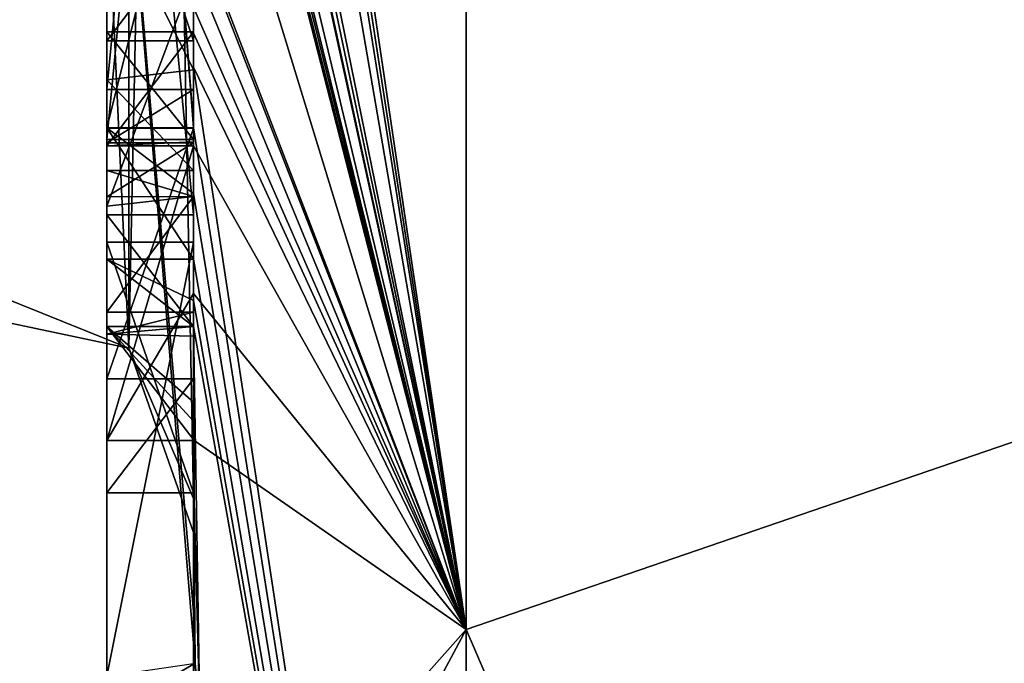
# Model space of a CAD drawing. Extents: x -23 to 470, y -2000 to 0.
# Tile 93 of 172: x -4.8 to -2.53, y -46.4 to -44.91. Entities that reach past the tile are written whole.
import ezdxf

# ---------------------------------------------------------------- set-up
doc = ezdxf.new("R2010")
doc.units = 0
doc.header["$LTSCALE"] = 64.024212
for name, color, linetype in [('1068', 7, 'CONTINUOUS'), ('1073', 7, 'CONTINUOUS'), ('1074', 7, 'CONTINUOUS'), ('1089', 7, 'CONTINUOUS'), ('1091', 7, 'CONTINUOUS'), ('1092', 7, 'CONTINUOUS'), ('1093', 7, 'CONTINUOUS'), ('1104', 7, 'CONTINUOUS'), ('1113', 7, 'CONTINUOUS'), ('1114', 7, 'CONTINUOUS'), ('1115', 7, 'CONTINUOUS'), ('1116', 7, 'CONTINUOUS'), ('1150', 7, 'CONTINUOUS'), ('1151', 7, 'CONTINUOUS'), ('1202', 7, 'CONTINUOUS'), ('1203', 7, 'CONTINUOUS'), ('1204', 7, 'CONTINUOUS'), ('1205', 7, 'CONTINUOUS'), ('1225', 7, 'CONTINUOUS'), ('1229', 7, 'CONTINUOUS'), ('1230', 7, 'CONTINUOUS'), ('1231', 7, 'CONTINUOUS'), ('1232', 7, 'CONTINUOUS'), ('1233', 7, 'CONTINUOUS'), ('1234', 7, 'CONTINUOUS'), ('1235', 7, 'CONTINUOUS'), ('1236', 7, 'CONTINUOUS'), ('1237', 7, 'CONTINUOUS'), ('1238', 7, 'CONTINUOUS'), ('1240', 7, 'CONTINUOUS'), ('1246', 7, 'CONTINUOUS')]:
    doc.layers.add(name, color=color, linetype=linetype)

msp = doc.modelspace()

# ---------------------------------------------------------------- linework, layer by layer
at = {"layer": '1068', "linetype": 'CONTINUOUS'}
for points in [[(-4.4, -41.1824, 43.1674), (-4.4, -38.471, 47.7638), (-4.4, -46.0213, 34.6862), (-4.4, -41.1824, 43.1674)], [(-4.4, -38.471, 18.2362), (-4.4, -44.7004, 28.9259), (-4.4, -46.0213, 31.3138), (-4.4, -38.471, 18.2362)], [(-4.4, -41.3536, 42.871), (-4.4, -41.1824, 43.1674), (-4.4, -46.0213, 34.6862), (-4.4, -41.3536, 42.871)], [(-4.4, -41.8936, 41.9356), (-4.4, -41.3536, 42.871), (-4.4, -46.0213, 34.6862), (-4.4, -41.8936, 41.9356)], [(-4.4, -42.0881, 41.5986), (-4.4, -41.8936, 41.9356), (-4.4, -46.0213, 34.6862), (-4.4, -42.0881, 41.5986)], [(-4.4, -42.608, 40.6982), (-4.4, -42.0881, 41.5986), (-4.4, -46.0213, 34.6862), (-4.4, -42.608, 40.6982)], [(-4.4, -45.158, 23.7344), (-4.4, -42.5668, 25.2304), (-4.4, -45.024, 23.4903), (-4.4, -45.158, 23.7344)], [(-4.4, -45.024, 23.4903), (-4.4, -42.5668, 25.2304), (-4.4, -44.8863, 23.248), (-4.4, -45.024, 23.4903)], [(-4.4, -43.2894, 39.5179), (-4.4, -42.608, 40.6982), (-4.4, -46.0213, 34.6862), (-4.4, -43.2894, 39.5179)], [(-4.4, -43.0044, 25.3804), (-4.4, -45.0759, 24.1844), (-4.4, -43.1278, 25.594), (-4.4, -43.0044, 25.3804)], [(-4.4, -44.9428, 42.0462), (-4.4, -44.6844, 43.0976), (-4.4, -43.1201, 40.4194), (-4.4, -44.9428, 42.0462)], [(-4.4, -45.1915, 41.6153), (-4.4, -44.9428, 42.0462), (-4.4, -43.1201, 40.4194), (-4.4, -45.1915, 41.6153)], [(-4.4, -43.1278, 25.594), (-4.4, -45.0759, 24.1844), (-4.4, -43.3925, 25.8869), (-4.4, -43.1278, 25.594)], [(-4.4, -43.5527, 39.67), (-4.4, -43.2894, 39.5179), (-4.4, -46.0213, 34.6862), (-4.4, -43.5527, 39.67)], [(-4.4, -43.2944, 40.1174), (-4.4, -43.5527, 39.67), (-4.4, -45.3659, 41.3134), (-4.4, -43.2944, 40.1174)], [(-4.4, -43.3925, 25.8869), (-4.4, -45.0759, 24.1844), (-4.4, -43.7428, 26.0171), (-4.4, -43.3925, 25.8869)], [(-4.4, -45.3659, 41.3134), (-4.4, -43.5527, 39.67), (-4.4, -46.0213, 34.6862), (-4.4, -45.3659, 41.3134)], [(-4.4, -43.7428, 26.0171), (-4.4, -45.0759, 24.1844), (-4.4, -44.1618, 25.9907), (-4.4, -43.7428, 26.0171)], [(-4.4, -46.2826, 26.2178), (-4.4, -43.9233, 27.5799), (-4.4, -45.9704, 25.4294), (-4.4, -46.2826, 26.2178)], [(-4.4, -45.9704, 25.4294), (-4.4, -43.9233, 27.5799), (-4.4, -45.3232, 25.7126), (-4.4, -45.9704, 25.4294)], [(-4.4, -45.3232, 25.7126), (-4.4, -43.9233, 27.5799), (-4.4, -44.8118, 26.1168), (-4.4, -45.3232, 25.7126)], [(-4.4, -44.1618, 25.9907), (-4.4, -45.0759, 24.1844), (-4.4, -44.6269, 25.7964), (-4.4, -44.1618, 25.9907)], [(-4.4, -44.3609, 27.7299), (-4.4, -45.1656, 27.2653), (-4.4, -44.9637, 28.7739), (-4.4, -44.3609, 27.7299)], [(-4.4, -44.6269, 25.7964), (-4.4, -45.0759, 24.1844), (-4.4, -45.0302, 25.491), (-4.4, -44.6269, 25.7964)], [(-4.4, -44.946, 42.648), (-4.4, -44.6844, 43.0976), (-4.4, -44.9428, 42.0462), (-4.4, -44.946, 42.648)], [(-4.4, -44.7004, 28.9259), (-4.4, -44.9637, 28.7739), (-4.4, -46.0213, 31.3138), (-4.4, -44.7004, 28.9259)], [(-4.4, -45.197, 42.193), (-4.4, -44.946, 42.648), (-4.4, -44.9428, 42.0462), (-4.4, -45.197, 42.193)], [(-4.4, -45.745, 28.2688), (-4.4, -46.0083, 28.1168), (-4.4, -44.9637, 28.7739), (-4.4, -45.745, 28.2688)], [(-4.4, -44.9637, 28.7739), (-4.4, -46.0083, 28.1168), (-4.4, -46.0213, 31.3138), (-4.4, -44.9637, 28.7739)], [(-4.4, -45.1656, 27.2653), (-4.4, -45.745, 28.2688), (-4.4, -44.9637, 28.7739), (-4.4, -45.1656, 27.2653)], [(-4.4, -45.0302, 25.491), (-4.4, -45.0759, 24.1844), (-4.4, -45.1992, 24.398), (-4.4, -45.0302, 25.491)], [(-4.4, -45.2635, 25.1422), (-4.4, -45.0302, 25.491), (-4.4, -45.1992, 24.398), (-4.4, -45.2635, 25.1422)], [(-4.4, -45.323, 24.7677), (-4.4, -45.2635, 25.1422), (-4.4, -45.1992, 24.398), (-4.4, -45.323, 24.7677)], [(-4.4, -45.5904, 25.2499), (-4.4, -45.9704, 25.4294), (-4.4, -45.3232, 25.7126), (-4.4, -45.5904, 25.2499)], [(-4.4, -45.6242, 40.8659), (-4.4, -45.3659, 41.3134), (-4.4, -46.0213, 34.6862), (-4.4, -45.6242, 40.8659)], [(-4.4, -45.4289, 27.1133), (-4.4, -46.4027, 26.551), (-4.4, -46.0083, 28.1168), (-4.4, -45.4289, 27.1133)], [(-4.4, -45.6461, 24.9493), (-4.4, -45.9704, 25.4294), (-4.4, -45.5904, 25.2499), (-4.4, -45.6461, 24.9493)], [(-4.4, -45.6238, 24.6543), (-4.4, -45.9704, 25.4294), (-4.4, -45.6461, 24.9493), (-4.4, -45.6238, 24.6543)], [(-4.4, -45.7984, 40.9665), (-4.4, -45.6242, 40.8659), (-4.4, -46.0213, 34.6862), (-4.4, -45.7984, 40.9665)], [(-4.4, -47.0336, 37.2391), (-4.4, -45.7984, 40.9665), (-4.4, -46.4027, 26.551), (-4.4, -47.0336, 37.2391)], [(-4.4, -46.4027, 26.551), (-4.4, -45.7984, 40.9665), (-4.4, -46.1, 33.0124), (-4.4, -46.4027, 26.551)], [(-4.4, -46.1, 33.0124), (-4.4, -45.7984, 40.9665), (-4.4, -46.0213, 34.6862), (-4.4, -46.1, 33.0124)], [(-4.4, -46.0083, 28.1168), (-4.4, -46.4027, 26.551), (-4.4, -46.0213, 31.3138), (-4.4, -46.0083, 28.1168)], [(-4.4, -46.0213, 31.3138), (-4.4, -46.4027, 26.551), (-4.4, -46.1, 33.0124), (-4.4, -46.0213, 31.3138)]]:
    msp.add_3dface(points, dxfattribs=at)
at = {"layer": '1073', "linetype": 'CONTINUOUS'}
for points in [[(-2.1949, -45.7843, 20.079), (-3.7698, -38.5797, 14.6754), (-2.1949, -34.793, 12.0934), (-2.1949, -45.7843, 20.079)], [(-3.7698, -46.3246, 22.4203), (-4.3341, -42.5125, 19.1364), (-3.7698, -38.5797, 14.6754), (-3.7698, -46.3246, 22.4203)], [(-3.7698, -46.3246, 22.4203), (-3.7698, -38.5797, 14.6754), (-2.1949, -45.7843, 20.079), (-3.7698, -46.3246, 22.4203)], [(-4.3429, -42.5961, 19.2811), (-4.3341, -42.5125, 19.1364), (-3.7698, -46.3246, 22.4203), (-4.3429, -42.5961, 19.2811)], [(-4.3508, -42.6805, 19.4273), (-4.3429, -42.5961, 19.2811), (-3.7698, -46.3246, 22.4203), (-4.3508, -42.6805, 19.4273)], [(-4.4, -42.6649, 20.1473), (-4.3508, -42.6805, 19.4273), (-3.7698, -46.3246, 22.4203), (-4.4, -42.6649, 20.1473)], [(-4.3867, -43.2981, 20.4971), (-4.4, -42.6649, 20.1473), (-3.7698, -46.3246, 22.4203), (-4.3867, -43.2981, 20.4971)], [(-4.3893, -43.3819, 20.6423), (-4.3867, -43.2981, 20.4971), (-3.7698, -46.3246, 22.4203), (-4.3893, -43.3819, 20.6423)], [(-4.3915, -43.4661, 20.788), (-4.3893, -43.3819, 20.6423), (-3.7698, -46.3246, 22.4203), (-4.3915, -43.4661, 20.788)], [(-4.4, -43.4432, 21.0939), (-4.3915, -43.4661, 20.788), (-3.7698, -46.3246, 22.4203), (-4.4, -43.4432, 21.0939)], [(-4.3958, -43.6968, 21.1876), (-4.4, -43.4432, 21.0939), (-3.7698, -46.3246, 22.4203), (-4.3958, -43.6968, 21.1876)], [(-4.3969, -43.787, 21.344), (-4.3958, -43.6968, 21.1876), (-3.7698, -46.3246, 22.4203), (-4.3969, -43.787, 21.344)], [(-4.4, -44.2671, 22.2468), (-4.4, -43.8058, 21.5795), (-3.7698, -46.3246, 22.4203), (-4.4, -44.2671, 22.2468)], [(-4.4, -43.8058, 21.5795), (-4.3995, -43.8416, 21.54), (-3.7698, -46.3246, 22.4203), (-4.4, -43.8058, 21.5795)], [(-4.3978, -43.8775, 21.5006), (-4.3969, -43.787, 21.344), (-3.7698, -46.3246, 22.4203), (-4.3978, -43.8775, 21.5006)], [(-4.3995, -43.8416, 21.54), (-4.3978, -43.8775, 21.5006), (-3.7698, -46.3246, 22.4203), (-4.3995, -43.8416, 21.54)], [(-4.4, -44.7017, 22.9317), (-4.4, -44.2671, 22.2468), (-3.7698, -46.3246, 22.4203), (-4.4, -44.7017, 22.9317)], [(-4.4, -44.7949, 23.0897), (-4.4, -44.7017, 22.9317), (-3.7698, -46.3246, 22.4203), (-4.4, -44.7949, 23.0897)], [(-4.4, -44.8863, 23.248), (-4.4, -44.7949, 23.0897), (-3.7698, -46.3246, 22.4203), (-4.4, -44.8863, 23.248)], [(-4.4, -45.024, 23.4903), (-4.4, -44.8863, 23.248), (-3.7698, -46.3246, 22.4203), (-4.4, -45.024, 23.4903)], [(-4.4, -45.158, 23.7344), (-4.4, -45.024, 23.4903), (-4.4, -45.1649, 23.7304), (-4.4, -45.158, 23.7344)], [(-4.4, -45.1649, 23.7304), (-4.4, -45.024, 23.4903), (-3.7698, -49.1594, 33), (-4.4, -45.1649, 23.7304)], [(-3.7698, -49.1594, 33), (-4.4, -45.024, 23.4903), (-3.7698, -46.3246, 22.4203), (-3.7698, -49.1594, 33)], [(-4.3999, -45.3164, 23.9929), (-4.4, -45.1649, 23.7304), (-3.7698, -49.1594, 33), (-4.3999, -45.3164, 23.9929)], [(-4.3998, -45.4678, 24.2552), (-4.3999, -45.3164, 23.9929), (-3.7698, -49.1594, 33), (-4.3998, -45.4678, 24.2552)], [(-4.3998, -45.5639, 24.4538), (-4.3998, -45.4678, 24.2552), (-3.7698, -49.1594, 33), (-4.3998, -45.5639, 24.4538)], [(-4.4, -45.6238, 24.6543), (-4.3998, -45.5639, 24.4538), (-3.7698, -49.1594, 33), (-4.4, -45.6238, 24.6543)], [(-4.4, -45.9704, 25.4294), (-4.4, -45.6238, 24.6543), (-4.3852, -46.5214, 26.0799), (-4.4, -45.9704, 25.4294)], [(-4.3852, -46.5214, 26.0799), (-4.4, -45.6238, 24.6543), (-3.7698, -49.1594, 33), (-4.3852, -46.5214, 26.0799)], [(-2.1949, -49.9825, 33), (-3.7698, -46.3246, 22.4203), (-2.1949, -45.7843, 20.079), (-2.1949, -49.9825, 33)], [(-4.4, -46.2826, 26.2178), (-4.4, -45.9704, 25.4294), (-4.3963, -46.4022, 26.1487), (-4.4, -46.2826, 26.2178)], [(-4.3963, -46.4022, 26.1487), (-4.4, -45.9704, 25.4294), (-4.3852, -46.5214, 26.0799), (-4.3963, -46.4022, 26.1487)], [(-3.7698, -49.1594, 33), (-3.7698, -46.3246, 22.4203), (-2.1949, -49.9825, 33), (-3.7698, -49.1594, 33)]]:
    msp.add_3dface(points, dxfattribs=at)
at = {"layer": '1074', "linetype": 'CONTINUOUS'}
for points in [[(-2.1949, -34.793, 53.9066), (-3.7698, -38.5797, 51.3246), (-2.1949, -45.7843, 45.921), (-2.1949, -34.793, 53.9066)], [(-3.7698, -38.5797, 51.3246), (-4.4, -44.6844, 43.0976), (-3.7698, -46.3246, 43.5797), (-3.7698, -38.5797, 51.3246)], [(-3.7698, -38.5797, 51.3246), (-3.7698, -46.3246, 43.5797), (-2.1949, -45.7843, 45.921), (-3.7698, -38.5797, 51.3246)], [(-4.4, -44.6844, 43.0976), (-4.4, -44.946, 42.648), (-3.7698, -46.3246, 43.5797), (-4.4, -44.6844, 43.0976)], [(-3.7698, -46.3246, 43.5797), (-4.4, -44.946, 42.648), (-4.4, -45.2061, 42.1982), (-3.7698, -46.3246, 43.5797)], [(-4.4, -45.2061, 42.1982), (-4.4, -44.946, 42.648), (-4.4, -45.197, 42.193), (-4.4, -45.2061, 42.1982)], [(-4.3996, -45.5472, 41.6073), (-3.7698, -46.3246, 43.5797), (-4.4, -45.2061, 42.1982), (-4.3996, -45.5472, 41.6073)], [(-4.3979, -45.8875, 41.0179), (-3.7698, -46.3246, 43.5797), (-4.3996, -45.5472, 41.6073), (-4.3979, -45.8875, 41.0179)], [(-3.7698, -49.1594, 33), (-2.1949, -49.9825, 33), (-2.1949, -45.7843, 45.921), (-3.7698, -49.1594, 33)], [(-3.7698, -46.3246, 43.5797), (-3.7698, -49.1594, 33), (-2.1949, -45.7843, 45.921), (-3.7698, -46.3246, 43.5797)], [(-4.4, -45.7984, 40.9665), (-4.4, -47.0336, 37.2391), (-4.3979, -45.8875, 41.0179), (-4.4, -45.7984, 40.9665)], [(-4.3995, -45.843, 40.9922), (-4.4, -45.7984, 40.9665), (-4.3979, -45.8875, 41.0179), (-4.3995, -45.843, 40.9922)], [(-4.4, -47.0336, 37.2391), (-3.7698, -46.3246, 43.5797), (-4.3979, -45.8875, 41.0179), (-4.4, -47.0336, 37.2391)], [(-4.4, -47.0336, 37.2391), (-4.4, -47.5, 33), (-3.7698, -46.3246, 43.5797), (-4.4, -47.0336, 37.2391)], [(-4.4, -47.5, 33), (-3.7698, -49.1594, 33), (-3.7698, -46.3246, 43.5797), (-4.4, -47.5, 33)]]:
    msp.add_3dface(points, dxfattribs=at)
at = {"layer": '1089', "linetype": 'CONTINUOUS'}
for points in [[(-4.6, -43.1201, 40.4194), (-4.6, -43.2944, 40.1174), (-4.6, -45.1915, 41.6153), (-4.6, -43.1201, 40.4194)], [(-4.6, -43.2944, 40.1174), (-4.6, -45.3659, 41.3134), (-4.6, -45.1915, 41.6153), (-4.6, -43.2944, 40.1174)], [(-4.6, -45.2061, 42.1982), (-4.6, -44.9428, 42.0462), (-4.6, -45.1915, 41.6153), (-4.6, -45.2061, 42.1982)], [(-4.6, -45.3659, 41.3134), (-4.6, -45.2061, 42.1982), (-4.6, -45.1915, 41.6153), (-4.6, -45.3659, 41.3134)], [(-4.6, -45.8875, 41.0179), (-4.6, -45.2061, 42.1982), (-4.6, -45.6242, 40.8659), (-4.6, -45.8875, 41.0179)], [(-4.6, -45.6242, 40.8659), (-4.6, -45.2061, 42.1982), (-4.6, -45.3659, 41.3134), (-4.6, -45.6242, 40.8659)]]:
    msp.add_3dface(points, dxfattribs=at)
at = {"layer": '1091', "linetype": 'CONTINUOUS'}
for points in [[(-4.4, -45.1915, 41.6153), (-4.4, -43.1201, 40.4194), (-4.6, -45.1915, 41.6153), (-4.4, -45.1915, 41.6153)], [(-4.4, -43.1201, 40.4194), (-4.6, -43.1201, 40.4194), (-4.6, -45.1915, 41.6153), (-4.4, -43.1201, 40.4194)]]:
    msp.add_3dface(points, dxfattribs=at)
at = {"layer": '1092', "linetype": 'CONTINUOUS'}
for points in [[(-4.4, -44.9428, 42.0462), (-4.4, -45.1915, 41.6153), (-4.6, -44.9428, 42.0462), (-4.4, -44.9428, 42.0462)], [(-4.6, -44.9428, 42.0462), (-4.4, -45.1915, 41.6153), (-4.6, -45.1915, 41.6153), (-4.6, -44.9428, 42.0462)]]:
    msp.add_3dface(points, dxfattribs=at)
at = {"layer": '1093', "linetype": 'CONTINUOUS'}
for points in [[(-4.4, -45.197, 42.193), (-4.4, -44.9428, 42.0462), (-4.6, -45.2061, 42.1982), (-4.4, -45.197, 42.193)], [(-4.4, -44.9428, 42.0462), (-4.6, -44.9428, 42.0462), (-4.6, -45.2061, 42.1982), (-4.4, -44.9428, 42.0462)], [(-4.4, -45.2061, 42.1982), (-4.4, -45.197, 42.193), (-4.6, -45.2061, 42.1982), (-4.4, -45.2061, 42.1982)]]:
    msp.add_3dface(points, dxfattribs=at)
at = {"layer": '1104', "linetype": 'CONTINUOUS'}
for points in [[(-4.6, -42.5668, 25.2304), (-4.6, -45.1649, 23.7304), (-4.6, -45.0759, 24.1844), (-4.6, -42.5668, 25.2304)], [(-4.6, -42.5668, 25.2304), (-4.6, -45.0759, 24.1844), (-4.6, -43.0044, 25.3804), (-4.6, -42.5668, 25.2304)], [(-4.6, -44.1869, 26.3601), (-4.6, -43.6825, 26.3581), (-4.6, -45.346, 25.6874), (-4.6, -44.1869, 26.3601)], [(-4.6, -45.346, 25.6874), (-4.6, -43.6825, 26.3581), (-4.6, -45.5904, 25.2499), (-4.6, -45.346, 25.6874)], [(-4.6, -45.5904, 25.2499), (-4.6, -43.6825, 26.3581), (-4.6, -44.6269, 25.7964), (-4.6, -45.5904, 25.2499)], [(-4.6, -43.9233, 27.5799), (-4.6, -46.5214, 26.0799), (-4.6, -46.4324, 26.5339), (-4.6, -43.9233, 27.5799)], [(-4.6, -44.7004, 28.9259), (-4.6, -43.9233, 27.5799), (-4.6, -44.9637, 28.7739), (-4.6, -44.7004, 28.9259)], [(-4.6, -44.9637, 28.7739), (-4.6, -43.9233, 27.5799), (-4.6, -44.3609, 27.7299), (-4.6, -44.9637, 28.7739)], [(-4.6, -44.3609, 27.7299), (-4.6, -43.9233, 27.5799), (-4.6, -45.1656, 27.2653), (-4.6, -44.3609, 27.7299)], [(-4.6, -45.1656, 27.2653), (-4.6, -43.9233, 27.5799), (-4.6, -45.4289, 27.1133), (-4.6, -45.1656, 27.2653)], [(-4.6, -45.4289, 27.1133), (-4.6, -43.9233, 27.5799), (-4.6, -46.4324, 26.5339), (-4.6, -45.4289, 27.1133)], [(-4.6, -44.8118, 26.1168), (-4.6, -44.1869, 26.3601), (-4.6, -45.346, 25.6874), (-4.6, -44.8118, 26.1168)], [(-4.6, -45.0535, 25.4671), (-4.6, -45.5904, 25.2499), (-4.6, -44.6269, 25.7964), (-4.6, -45.0535, 25.4671)], [(-4.6, -45.2635, 25.1422), (-4.6, -45.5904, 25.2499), (-4.6, -45.0535, 25.4671), (-4.6, -45.2635, 25.1422)], [(-4.6, -45.1649, 23.7304), (-4.6, -45.4678, 24.2552), (-4.6, -45.0759, 24.1844), (-4.6, -45.1649, 23.7304)], [(-4.6, -45.0759, 24.1844), (-4.6, -45.4678, 24.2552), (-4.6, -45.1992, 24.398), (-4.6, -45.0759, 24.1844)], [(-4.6, -45.745, 28.2688), (-4.6, -45.1656, 27.2653), (-4.6, -46.0083, 28.1168), (-4.6, -45.745, 28.2688)], [(-4.6, -46.0083, 28.1168), (-4.6, -45.1656, 27.2653), (-4.6, -45.4289, 27.1133), (-4.6, -46.0083, 28.1168)], [(-4.6, -45.1992, 24.398), (-4.6, -45.4678, 24.2552), (-4.6, -45.324, 24.7761), (-4.6, -45.1992, 24.398)], [(-4.6, -45.6412, 24.7568), (-4.6, -45.5904, 25.2499), (-4.6, -45.2635, 25.1422), (-4.6, -45.6412, 24.7568)], [(-4.6, -45.324, 24.7761), (-4.6, -45.6412, 24.7568), (-4.6, -45.2635, 25.1422), (-4.6, -45.324, 24.7761)], [(-4.6, -45.4678, 24.2552), (-4.6, -45.6412, 24.7568), (-4.6, -45.324, 24.7761), (-4.6, -45.4678, 24.2552)]]:
    msp.add_3dface(points, dxfattribs=at)
at = {"layer": '1113', "linetype": 'CONTINUOUS'}
for points in [[(-4.4, -45.3232, 25.7126), (-4.4, -44.8118, 26.1168), (-4.6, -45.346, 25.6874), (-4.4, -45.3232, 25.7126)], [(-4.4, -44.8118, 26.1168), (-4.6, -44.8118, 26.1168), (-4.6, -45.346, 25.6874), (-4.4, -44.8118, 26.1168)], [(-4.4, -45.5904, 25.2499), (-4.4, -45.3232, 25.7126), (-4.6, -45.5904, 25.2499), (-4.4, -45.5904, 25.2499)], [(-4.4, -45.3232, 25.7126), (-4.6, -45.346, 25.6874), (-4.6, -45.5904, 25.2499), (-4.4, -45.3232, 25.7126)]]:
    msp.add_3dface(points, dxfattribs=at)
at = {"layer": '1114', "linetype": 'CONTINUOUS'}
for points in [[(-4.3998, -45.5639, 24.4538), (-4.4, -45.6238, 24.6543), (-4.6, -45.4678, 24.2552), (-4.3998, -45.5639, 24.4538)], [(-4.4, -45.6238, 24.6543), (-4.6, -45.6412, 24.7568), (-4.6, -45.4678, 24.2552), (-4.4, -45.6238, 24.6543)], [(-4.3998, -45.4678, 24.2552), (-4.3998, -45.5639, 24.4538), (-4.6, -45.4678, 24.2552), (-4.3998, -45.4678, 24.2552)], [(-4.4, -45.6461, 24.9493), (-4.4, -45.5904, 25.2499), (-4.6, -45.6412, 24.7568), (-4.4, -45.6461, 24.9493)], [(-4.4, -45.5904, 25.2499), (-4.6, -45.5904, 25.2499), (-4.6, -45.6412, 24.7568), (-4.4, -45.5904, 25.2499)], [(-4.4, -45.6238, 24.6543), (-4.4, -45.6461, 24.9493), (-4.6, -45.6412, 24.7568), (-4.4, -45.6238, 24.6543)]]:
    msp.add_3dface(points, dxfattribs=at)
at = {"layer": '1115', "linetype": 'CONTINUOUS'}
for points in [[(-4.4, -45.1649, 23.7304), (-4.3999, -45.3164, 23.9929), (-4.6, -45.1649, 23.7304), (-4.4, -45.1649, 23.7304)], [(-4.3999, -45.3164, 23.9929), (-4.3998, -45.4678, 24.2552), (-4.6, -45.1649, 23.7304), (-4.3999, -45.3164, 23.9929)], [(-4.6, -45.1649, 23.7304), (-4.3998, -45.4678, 24.2552), (-4.6, -45.4678, 24.2552), (-4.6, -45.1649, 23.7304)]]:
    msp.add_3dface(points, dxfattribs=at)
at = {"layer": '1116', "linetype": 'CONTINUOUS'}
for points in [[(-4.4, -42.5668, 25.2304), (-4.4, -45.158, 23.7344), (-4.6, -42.5668, 25.2304), (-4.4, -42.5668, 25.2304)], [(-4.4, -45.158, 23.7344), (-4.4, -45.1649, 23.7304), (-4.6, -42.5668, 25.2304), (-4.4, -45.158, 23.7344)], [(-4.4, -45.1649, 23.7304), (-4.6, -45.1649, 23.7304), (-4.6, -42.5668, 25.2304), (-4.4, -45.1649, 23.7304)]]:
    msp.add_3dface(points, dxfattribs=at)
at = {"layer": '1150', "linetype": 'CONTINUOUS'}
for points in [[(-4.9, -45.5332, 31.4685), (-4.9, -38.093, 18.5815), (-4.549, -38.2017, 18.482), (-4.9, -45.5332, 31.4685)], [(-4.549, -45.6738, 31.4241), (-4.9, -45.5332, 31.4685), (-4.549, -38.2017, 18.482), (-4.549, -45.6738, 31.4241)], [(-4.4, -38.471, 18.2362), (-4.549, -45.6738, 31.4241), (-4.549, -38.2017, 18.482), (-4.4, -38.471, 18.2362)], [(-4.4, -38.471, 18.2362), (-4.4, -46.0213, 31.3138), (-4.549, -45.6738, 31.4241), (-4.4, -38.471, 18.2362)]]:
    msp.add_3dface(points, dxfattribs=at)
at = {"layer": '1151', "linetype": 'CONTINUOUS'}
for points in [[(-4.9, -38.093, 47.4185), (-4.9, -45.5332, 34.5315), (-4.549, -45.6738, 34.5759), (-4.9, -38.093, 47.4185)], [(-4.549, -38.2017, 47.518), (-4.9, -38.093, 47.4185), (-4.549, -45.6738, 34.5759), (-4.549, -38.2017, 47.518)], [(-4.4, -46.0213, 34.6862), (-4.4, -38.471, 47.7638), (-4.549, -38.2017, 47.518), (-4.4, -46.0213, 34.6862)], [(-4.4, -46.0213, 34.6862), (-4.549, -38.2017, 47.518), (-4.549, -45.6738, 34.5759), (-4.4, -46.0213, 34.6862)]]:
    msp.add_3dface(points, dxfattribs=at)
at = {"layer": '1202', "linetype": 'CONTINUOUS'}
for points in [[(-4.4, -43.2944, 40.1174), (-4.4, -45.3659, 41.3134), (-4.6, -43.2944, 40.1174), (-4.4, -43.2944, 40.1174)], [(-4.4, -45.3659, 41.3134), (-4.6, -45.3659, 41.3134), (-4.6, -43.2944, 40.1174), (-4.4, -45.3659, 41.3134)]]:
    msp.add_3dface(points, dxfattribs=at)
at = {"layer": '1203', "linetype": 'CONTINUOUS'}
for points in [[(-4.4, -45.3659, 41.3134), (-4.4, -45.6242, 40.8659), (-4.6, -45.3659, 41.3134), (-4.4, -45.3659, 41.3134)], [(-4.4, -45.6242, 40.8659), (-4.6, -45.6242, 40.8659), (-4.6, -45.3659, 41.3134), (-4.4, -45.6242, 40.8659)]]:
    msp.add_3dface(points, dxfattribs=at)
at = {"layer": '1204', "linetype": 'CONTINUOUS'}
for points in [[(-4.4, -45.6242, 40.8659), (-4.4, -45.7984, 40.9665), (-4.6, -45.6242, 40.8659), (-4.4, -45.6242, 40.8659)], [(-4.4, -45.7984, 40.9665), (-4.3995, -45.843, 40.9922), (-4.6, -45.6242, 40.8659), (-4.4, -45.7984, 40.9665)], [(-4.3995, -45.843, 40.9922), (-4.3979, -45.8875, 41.0179), (-4.6, -45.6242, 40.8659), (-4.3995, -45.843, 40.9922)], [(-4.3979, -45.8875, 41.0179), (-4.6, -45.8875, 41.0179), (-4.6, -45.6242, 40.8659), (-4.3979, -45.8875, 41.0179)]]:
    msp.add_3dface(points, dxfattribs=at)
at = {"layer": '1205', "linetype": 'CONTINUOUS'}
for points in [[(-4.3996, -45.5472, 41.6073), (-4.4, -45.2061, 42.1982), (-4.6, -45.8875, 41.0179), (-4.3996, -45.5472, 41.6073)], [(-4.4, -45.2061, 42.1982), (-4.6, -45.2061, 42.1982), (-4.6, -45.8875, 41.0179), (-4.4, -45.2061, 42.1982)], [(-4.3979, -45.8875, 41.0179), (-4.3996, -45.5472, 41.6073), (-4.6, -45.8875, 41.0179), (-4.3979, -45.8875, 41.0179)]]:
    msp.add_3dface(points, dxfattribs=at)
at = {"layer": '1225', "linetype": 'CONTINUOUS'}
for points in [[(-4.4, -45.0759, 24.1844), (-4.4, -43.0044, 25.3804), (-4.6, -45.0759, 24.1844), (-4.4, -45.0759, 24.1844)], [(-4.6, -45.0759, 24.1844), (-4.4, -43.0044, 25.3804), (-4.6, -43.0044, 25.3804), (-4.6, -45.0759, 24.1844)]]:
    msp.add_3dface(points, dxfattribs=at)
at = {"layer": '1229', "linetype": 'CONTINUOUS'}
for points in [[(-4.4, -44.6269, 25.7964), (-4.4, -45.0302, 25.491), (-4.6, -44.6269, 25.7964), (-4.4, -44.6269, 25.7964)], [(-4.4, -45.0302, 25.491), (-4.6, -45.0535, 25.4671), (-4.6, -44.6269, 25.7964), (-4.4, -45.0302, 25.491)], [(-4.4, -45.0302, 25.491), (-4.4, -45.2635, 25.1422), (-4.6, -45.0535, 25.4671), (-4.4, -45.0302, 25.491)], [(-4.4, -45.2635, 25.1422), (-4.6, -45.2635, 25.1422), (-4.6, -45.0535, 25.4671), (-4.4, -45.2635, 25.1422)]]:
    msp.add_3dface(points, dxfattribs=at)
at = {"layer": '1230', "linetype": 'CONTINUOUS'}
for points in [[(-4.4, -45.323, 24.7677), (-4.4, -45.1992, 24.398), (-4.6, -45.324, 24.7761), (-4.4, -45.323, 24.7677)], [(-4.4, -45.1992, 24.398), (-4.6, -45.1992, 24.398), (-4.6, -45.324, 24.7761), (-4.4, -45.1992, 24.398)], [(-4.4, -45.2635, 25.1422), (-4.4, -45.323, 24.7677), (-4.6, -45.2635, 25.1422), (-4.4, -45.2635, 25.1422)], [(-4.4, -45.323, 24.7677), (-4.6, -45.324, 24.7761), (-4.6, -45.2635, 25.1422), (-4.4, -45.323, 24.7677)]]:
    msp.add_3dface(points, dxfattribs=at)
at = {"layer": '1231', "linetype": 'CONTINUOUS'}
for points in [[(-4.4, -45.1992, 24.398), (-4.4, -45.0759, 24.1844), (-4.6, -45.1992, 24.398), (-4.4, -45.1992, 24.398)], [(-4.4, -45.0759, 24.1844), (-4.6, -45.0759, 24.1844), (-4.6, -45.1992, 24.398), (-4.4, -45.0759, 24.1844)]]:
    msp.add_3dface(points, dxfattribs=at)
at = {"layer": '1232', "linetype": 'CONTINUOUS'}
for points in [[(-4.4, -46.4027, 26.551), (-4.4, -45.4289, 27.1133), (-4.6, -46.4324, 26.5339), (-4.4, -46.4027, 26.551)], [(-4.4, -45.4289, 27.1133), (-4.6, -45.4289, 27.1133), (-4.6, -46.4324, 26.5339), (-4.4, -45.4289, 27.1133)]]:
    msp.add_3dface(points, dxfattribs=at)
at = {"layer": '1233', "linetype": 'CONTINUOUS'}
for points in [[(-4.4, -45.4289, 27.1133), (-4.4, -46.0083, 28.1168), (-4.6, -45.4289, 27.1133), (-4.4, -45.4289, 27.1133)], [(-4.4, -46.0083, 28.1168), (-4.6, -46.0083, 28.1168), (-4.6, -45.4289, 27.1133), (-4.4, -46.0083, 28.1168)]]:
    msp.add_3dface(points, dxfattribs=at)
at = {"layer": '1234', "linetype": 'CONTINUOUS'}
for points in [[(-4.4, -46.0083, 28.1168), (-4.4, -45.745, 28.2688), (-4.6, -46.0083, 28.1168), (-4.4, -46.0083, 28.1168)], [(-4.4, -45.745, 28.2688), (-4.6, -45.745, 28.2688), (-4.6, -46.0083, 28.1168), (-4.4, -45.745, 28.2688)]]:
    msp.add_3dface(points, dxfattribs=at)
at = {"layer": '1235', "linetype": 'CONTINUOUS'}
for points in [[(-4.4, -45.745, 28.2688), (-4.4, -45.1656, 27.2653), (-4.6, -45.745, 28.2688), (-4.4, -45.745, 28.2688)], [(-4.4, -45.1656, 27.2653), (-4.6, -45.1656, 27.2653), (-4.6, -45.745, 28.2688), (-4.4, -45.1656, 27.2653)]]:
    msp.add_3dface(points, dxfattribs=at)
at = {"layer": '1236', "linetype": 'CONTINUOUS'}
for points in [[(-4.4, -45.1656, 27.2653), (-4.4, -44.3609, 27.7299), (-4.6, -45.1656, 27.2653), (-4.4, -45.1656, 27.2653)], [(-4.4, -44.3609, 27.7299), (-4.6, -44.3609, 27.7299), (-4.6, -45.1656, 27.2653), (-4.4, -44.3609, 27.7299)]]:
    msp.add_3dface(points, dxfattribs=at)
at = {"layer": '1237', "linetype": 'CONTINUOUS'}
for points in [[(-4.4, -44.3609, 27.7299), (-4.4, -44.9637, 28.7739), (-4.6, -44.3609, 27.7299), (-4.4, -44.3609, 27.7299)], [(-4.4, -44.9637, 28.7739), (-4.6, -44.9637, 28.7739), (-4.6, -44.3609, 27.7299), (-4.4, -44.9637, 28.7739)]]:
    msp.add_3dface(points, dxfattribs=at)
at = {"layer": '1238', "linetype": 'CONTINUOUS'}
for points in [[(-4.4, -44.9637, 28.7739), (-4.4, -44.7004, 28.9259), (-4.6, -44.9637, 28.7739), (-4.4, -44.9637, 28.7739)], [(-4.4, -44.7004, 28.9259), (-4.6, -44.7004, 28.9259), (-4.6, -44.9637, 28.7739), (-4.4, -44.7004, 28.9259)]]:
    msp.add_3dface(points, dxfattribs=at)
at = {"layer": '1240', "linetype": 'CONTINUOUS'}
for points in [[(-4.4, -43.9233, 27.5799), (-4.4, -46.2826, 26.2178), (-4.6, -43.9233, 27.5799), (-4.4, -43.9233, 27.5799)], [(-4.4, -46.2826, 26.2178), (-4.3963, -46.4022, 26.1487), (-4.6, -43.9233, 27.5799), (-4.4, -46.2826, 26.2178)], [(-4.3963, -46.4022, 26.1487), (-4.6, -46.5214, 26.0799), (-4.6, -43.9233, 27.5799), (-4.3963, -46.4022, 26.1487)], [(-4.3963, -46.4022, 26.1487), (-4.3852, -46.5214, 26.0799), (-4.6, -46.5214, 26.0799), (-4.3963, -46.4022, 26.1487)]]:
    msp.add_3dface(points, dxfattribs=at)
at = {"layer": '1246', "linetype": 'CONTINUOUS'}
for points in [[(-4.9, -45.6, 33.0102), (-4.9, -45.5332, 31.4685), (-4.549, -45.6738, 31.4241), (-4.9, -45.6, 33.0102)], [(-4.9, -45.5332, 34.5315), (-4.9, -45.6, 33.0102), (-4.549, -45.6738, 31.4241), (-4.9, -45.5332, 34.5315)], [(-4.549, -45.6738, 34.5759), (-4.9, -45.5332, 34.5315), (-4.549, -45.6738, 31.4241), (-4.549, -45.6738, 34.5759)], [(-4.4, -46.0213, 31.3138), (-4.4, -46.1, 33.0124), (-4.549, -45.6738, 34.5759), (-4.4, -46.0213, 31.3138)], [(-4.4, -46.0213, 31.3138), (-4.549, -45.6738, 34.5759), (-4.549, -45.6738, 31.4241), (-4.4, -46.0213, 31.3138)], [(-4.4, -46.1, 33.0124), (-4.4, -46.0213, 34.6862), (-4.549, -45.6738, 34.5759), (-4.4, -46.1, 33.0124)]]:
    msp.add_3dface(points, dxfattribs=at)

doc.saveas('drawing.dxf')
